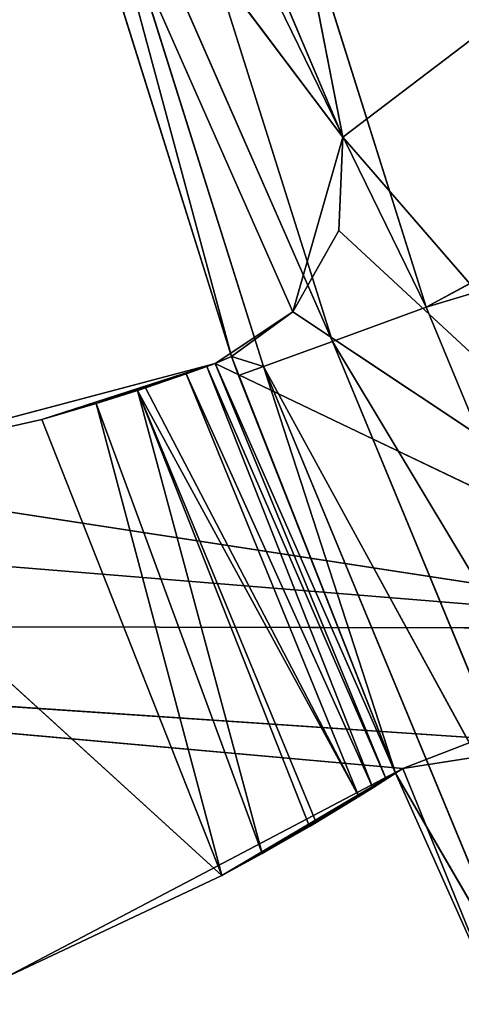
# Model space of a CAD drawing. Extents: x 0 to 110, y -110 to 0.
# Tile 33 of 256: x 17.26 to 19.47, y -71.48 to -66.56. Entities that reach past the tile are written whole.
import ezdxf

# ---------------------------------------------------------------- set-up
doc = ezdxf.new("R2010")
doc.units = 0
doc.header["$LTSCALE"] = 25.4
doc.layers.get('0').update_dxf_attribs({"color": 13, "linetype": 'CONTINUOUS'})

# ---------------------------------------------------------------- blocks, each defined once
blk = doc.blocks.new('REFLECTOR-LED-GU10-ES111-D')
at = {"color": 18}
for p, q in [((21.0034, 56, 69.6025), (11.0987, 56, 69.5813)), ((11.0987, 56, 69.5813), (19.5671, 56, 70.1523)), ((19.1745, 56, 70.303), (11.0987, 56, 69.5813)), ((19.1745, 56, 70.303), (11.0987, 56, 69.5813)), ((11.0987, 56, 69.5813), (19.5671, 56, 70.1523)), ((21.0034, 56, 69.6025), (11.0987, 56, 69.5813)), ((13.8624, 56, 69.021), (21.0034, 56, 69.6025)), ((13.8624, 56, 69.021), (21.0034, 56, 69.6025)), ((18.2356, 56, 68.2778), (16.0829, 56, 68.849)), ((16.0829, 56, 68.849), (21.0034, 56, 69.6025)), ((16.0829, 56, 68.849), (21.0034, 56, 69.6025)), ((16.0829, 56, 68.849), (17.3681, 54, 68.5587)), ((16.0829, 56, 68.849), (17.3681, 54, 68.5587)), ((18.2356, 56, 68.2778), (16.0829, 56, 68.849)), ((17.1854, 56, 71.3489), (19.1745, 56, 70.303)), ((19.1745, 56, 70.303), (17.1854, 54, 71.3489)), ((17.1854, 56, 71.3489), (19.1745, 56, 70.303)), ((19.1745, 56, 70.303), (17.1854, 54, 71.3489)), ((18.2356, 56, 68.2778), (17.3681, 54, 68.5587)), ((18.2356, 56, 68.2778), (17.3681, 54, 68.5587)), ((18.2356, 56, 68.2778), (17.6394, 53.9593, 68.4785)), ((18.2356, 56, 68.2778), (17.6394, 53.9593, 68.4785)), ((17.7274, 56, 61.2682), (18.8738, 56, 67.1471)), ((18.8738, 46, 67.1471), (17.7274, 56, 61.2682)), ((18.8738, 46, 67.1471), (17.7274, 56, 61.2682)), ((17.7274, 56, 61.2682), (18.8738, 56, 67.1471)), ((17.8469, 53.866, 68.4125), (18.2356, 56, 68.2778)), ((17.8469, 53.866, 68.4125), (18.2356, 56, 68.2778)), ((17.8867, 53.8404, 68.3993), (18.2356, 56, 68.2778)), ((17.8867, 53.8404, 68.3993), (18.2356, 56, 68.2778)), ((18.0905, 53.6532, 68.3298), (18.2356, 56, 68.2778)), ((18.0905, 53.6532, 68.3298), (18.2356, 56, 68.2778)), ((18.193, 53.5, 68.2933), (18.2356, 56, 68.2778)), ((18.193, 53.5, 68.2933), (18.2356, 56, 68.2778)), ((18.6244, 56, 68.0197), (18.2356, 56, 68.2778)), ((18.2356, 56, 68.2778), (21.0034, 56, 69.6025)), ((18.2356, 56, 68.2778), (21.0034, 56, 69.6025)), ((18.6244, 56, 68.0197), (18.2356, 56, 68.2778)), ((18.6244, 56, 68.0197), (18.2356, 53.4116, 68.2778)), ((18.2356, 53.4116, 68.2778), (18.2356, 56, 68.2778)), ((18.6244, 56, 68.0197), (18.2356, 53.4116, 68.2778)), ((18.2356, 53.4116, 68.2778), (18.2356, 56, 68.2778)), ((18.2694, 54, 70.8386), (19.1745, 56, 70.303)), ((18.2694, 54, 70.8386), (19.1745, 56, 70.303)), ((18.6244, 56, 68.0197), (18.3175, 53, 68.2436)), ((18.6244, 56, 68.0197), (18.3175, 53, 68.2436)), ((18.4705, 53.9736, 70.7288), (19.1745, 56, 70.303)), ((18.4705, 53.9736, 70.7288), (19.1745, 56, 70.303)), ((21.0034, 56, 69.6025), (18.6244, 56, 68.0197)), ((18.8538, 56, 67.6133), (18.6244, 56, 68.0197)), ((21.0034, 56, 69.6025), (18.6244, 56, 68.0197)), ((18.6244, 56, 68.0197), (18.6244, 46, 68.0197)), ((18.6244, 56, 68.0197), (18.6244, 46, 68.0197)), ((18.6244, 56, 68.0197), (18.8538, 46, 67.6133)), ((18.6244, 56, 68.0197), (18.8538, 46, 67.6133)), ((18.8538, 56, 67.6133), (18.6244, 56, 68.0197)), ((18.7079, 53.866, 70.5926), (19.1745, 56, 70.303)), ((18.7079, 53.866, 70.5926), (19.1745, 56, 70.303)), ((18.7414, 53.8425, 70.5728), (19.1745, 56, 70.303)), ((18.7414, 53.8425, 70.5728), (19.1745, 56, 70.303)), ((18.8738, 56, 67.1471), (18.8538, 56, 67.6133)), ((18.8538, 56, 67.6133), (21.0034, 56, 69.6025)), ((18.8538, 56, 67.6133), (21.0034, 56, 69.6025)), ((18.8538, 56, 67.6133), (18.8538, 46, 67.6133)), ((18.8538, 56, 67.6133), (18.8538, 46, 67.6133)), ((18.8538, 56, 67.6133), (18.8738, 46, 67.1471)), ((18.8538, 56, 67.6133), (18.8738, 46, 67.1471)), ((18.8738, 56, 67.1471), (18.8538, 56, 67.6133)), ((18.8738, 56, 67.1471), (19.8109, 56, 66.4336)), ((18.8738, 56, 67.1471), (19.8109, 56, 66.4336)), ((18.8738, 56, 67.1471), (21.0034, 56, 69.6025)), ((18.8738, 56, 67.1471), (21.0034, 56, 69.6025)), ((18.8738, 56, 67.1471), (18.8738, 46, 67.1471)), ((18.8738, 56, 67.1471), (18.8738, 46, 67.1471)), ((18.9546, 53.6186, 70.4432), (19.1745, 56, 70.303)), ((18.9546, 53.6186, 70.4432), (19.1745, 56, 70.303)), ((19.0235, 53.5001, 70.4001), (19.1745, 56, 70.303)), ((19.0235, 53.5001, 70.4001), (19.1745, 56, 70.303)), ((19.1745, 56, 70.303), (19.0909, 53.3277, 70.3572)), ((19.1745, 56, 70.303), (19.0909, 53.3277, 70.3572)), ((19.1745, 56, 70.303), (19.1379, 53, 70.3268)), ((19.1745, 56, 70.303), (19.1379, 53, 70.3268)), ((19.1745, 56, 70.303), (19.5671, 56, 70.1523)), ((19.1745, 46, 70.303), (19.1745, 56, 70.303)), ((19.5671, 56, 70.1523), (19.1745, 46, 70.303)), ((19.5671, 56, 70.1523), (19.1745, 46, 70.303)), ((19.1745, 56, 70.303), (19.5671, 56, 70.1523)), ((19.1745, 46, 70.303), (19.1745, 56, 70.303)), ((16.0829, 54, 68.849), (17.3681, 54, 68.5587)), ((18.2694, 54, 70.8386), (16.0829, 54, 68.849)), ((18.2694, 54, 70.8386), (16.0829, 54, 68.849)), ((16.0829, 54, 68.849), (17.3681, 54, 68.5587)), ((18.2694, 54, 70.8386), (17.1854, 54, 71.3489)), ((18.2694, 54, 70.8386), (17.1854, 54, 71.3489)), ((17.3681, 54, 68.5587), (18.2694, 54, 70.8386)), ((17.3681, 54, 68.5587), (18.2694, 54, 70.8386)), ((17.3681, 54, 68.5587), (17.6394, 53.9593, 68.4785)), ((17.3681, 54, 68.5587), (17.6394, 53.9593, 68.4785)), ((18.2694, 54, 70.8386), (17.6394, 53.9593, 68.4785)), ((18.2694, 54, 70.8386), (17.6394, 53.9593, 68.4785)), ((18.4705, 53.9736, 70.7288), (17.6394, 53.9593, 68.4785)), ((18.4705, 53.9736, 70.7288), (17.6394, 53.9593, 68.4785)), ((17.6394, 53.9593, 68.4785), (17.8469, 53.866, 68.4125)), ((17.6394, 53.9593, 68.4785), (17.8469, 53.866, 68.4125)), ((17.8469, 53.866, 68.4125), (18.4705, 53.9736, 70.7288)), ((17.8469, 53.866, 68.4125), (18.4705, 53.9736, 70.7288)), ((18.4705, 53.9736, 70.7288), (18.2694, 54, 70.8386)), ((18.4705, 53.9736, 70.7288), (18.2694, 54, 70.8386)), ((18.7079, 53.866, 70.5926), (18.4705, 53.9736, 70.7288)), ((18.7079, 53.866, 70.5926), (18.4705, 53.9736, 70.7288)), ((18.7414, 53.8425, 70.5728), (17.8469, 53.866, 68.4125)), ((17.8469, 53.866, 68.4125), (18.9546, 53.6186, 70.4432)), ((18.7414, 53.8425, 70.5728), (17.8469, 53.866, 68.4125)), ((18.7079, 53.866, 70.5926), (17.8469, 53.866, 68.4125)), ((18.7079, 53.866, 70.5926), (17.8469, 53.866, 68.4125)), ((17.8469, 53.866, 68.4125), (17.8867, 53.8404, 68.3993)), ((17.8469, 53.866, 68.4125), (18.9546, 53.6186, 70.4432)), ((17.8469, 53.866, 68.4125), (17.8867, 53.8404, 68.3993)), ((18.7414, 53.8425, 70.5728), (18.7079, 53.866, 70.5926)), ((18.7414, 53.8425, 70.5728), (18.7079, 53.866, 70.5926)), ((17.8867, 53.8404, 68.3993), (18.9546, 53.6186, 70.4432)), ((17.8867, 53.8404, 68.3993), (18.9546, 53.6186, 70.4432)), ((17.8867, 53.8404, 68.3993), (18.0905, 53.6532, 68.3298)), ((17.8867, 53.8404, 68.3993), (18.0905, 53.6532, 68.3298)), ((18.9546, 53.6186, 70.4432), (18.7414, 53.8425, 70.5728)), ((18.9546, 53.6186, 70.4432), (18.7414, 53.8425, 70.5728)), ((18.0905, 53.6532, 68.3298), (18.9546, 53.6186, 70.4432)), ((18.0905, 53.6532, 68.3298), (18.9546, 53.6186, 70.4432)), ((18.0905, 53.6532, 68.3298), (19.0235, 53.5001, 70.4001)), ((18.0905, 53.6532, 68.3298), (19.0235, 53.5001, 70.4001)), ((18.0905, 53.6532, 68.3298), (18.193, 53.5, 68.2933)), ((18.0905, 53.6532, 68.3298), (18.193, 53.5, 68.2933)), ((19.0235, 53.5001, 70.4001), (18.9546, 53.6186, 70.4432)), ((19.0235, 53.5001, 70.4001), (18.9546, 53.6186, 70.4432)), ((18.193, 53.5, 68.2933), (19.0235, 53.5001, 70.4001)), ((18.193, 53.5, 68.2933), (19.0235, 53.5001, 70.4001)), ((18.193, 53.5, 68.2933), (19.0909, 53.3277, 70.3572)), ((18.193, 53.5, 68.2933), (19.0909, 53.3277, 70.3572)), ((18.193, 53.5, 68.2933), (18.2356, 53.4116, 68.2778)), ((18.193, 53.5, 68.2933), (18.2356, 53.4116, 68.2778)), ((19.0909, 53.3277, 70.3572), (19.0235, 53.5001, 70.4001)), ((19.0909, 53.3277, 70.3572), (19.0235, 53.5001, 70.4001)), ((18.2356, 53.4116, 68.2778), (19.0909, 53.3277, 70.3572)), ((18.2356, 53.4116, 68.2778), (19.0909, 53.3277, 70.3572)), ((18.2356, 53.4116, 68.2778), (19.1379, 53, 70.3268)), ((18.2356, 53.4116, 68.2778), (19.1379, 53, 70.3268)), ((18.2356, 53.4116, 68.2778), (18.3175, 53, 68.2436)), ((18.2356, 53.4116, 68.2778), (18.3175, 53, 68.2436)), ((19.1379, 53, 70.3268), (19.0909, 53.3277, 70.3572)), ((19.1379, 53, 70.3268), (19.0909, 53.3277, 70.3572)), ((19.1379, 53, 70.3268), (18.3175, 53, 68.2436)), ((18.3175, 53, 68.2436), (18.352, 46, 68.3388)), ((18.3175, 53, 68.2436), (18.352, 46, 68.3388)), ((18.3175, 53, 68.2436), (18.3175, 46, 68.2436)), ((19.1379, 53, 70.3268), (18.3175, 53, 68.2436)), ((18.3175, 53, 68.2436), (18.3175, 46, 68.2436)), ((18.3175, 53, 68.2436), (18.6244, 46, 68.0197)), ((18.3175, 53, 68.2436), (18.6244, 46, 68.0197)), ((19.1379, 53, 70.3268), (18.352, 46, 68.3388)), ((19.1379, 53, 70.3268), (18.352, 46, 68.3388)), ((19.1379, 46, 70.3268), (19.1379, 53, 70.3268)), ((19.1745, 46, 70.303), (19.1379, 53, 70.3268)), ((19.1379, 46, 70.3268), (19.1379, 53, 70.3268)), ((19.1745, 46, 70.303), (19.1379, 53, 70.3268)), ((18.8738, 46, 67.1471), (16.5925, 46, 61.7723)), ((18.8738, 46, 67.1471), (16.5925, 46, 61.7723)), ((18.3175, 46, 68.2436), (17.3289, 46, 65.0939)), ((18.6244, 46, 68.0197), (17.3289, 46, 65.0939)), ((18.3175, 46, 68.2436), (17.3289, 46, 65.0939)), ((18.6244, 46, 68.0197), (17.3289, 46, 65.0939)), ((18.8738, 46, 67.1471), (17.3289, 46, 65.0939)), ((18.8738, 46, 67.1471), (17.3289, 46, 65.0939)), ((18.3175, 46, 68.2436), (17.4583, 45.5, 65.0593)), ((18.3175, 46, 68.2436), (17.4583, 45.5, 65.0593)), ((17.7274, 46, 61.2682), (18.8738, 46, 67.1471)), ((17.7274, 46, 61.2682), (18.8738, 46, 67.1471)), ((18.3175, 46, 68.2436), (18.352, 46, 68.3388)), ((18.3175, 46, 68.2436), (18.352, 46, 68.3388)), ((18.3175, 46, 68.2436), (18.4779, 45.5, 68.293)), ((18.3175, 46, 68.2436), (18.4779, 45.5, 68.293)), ((18.6244, 46, 68.0197), (18.3175, 46, 68.2436)), ((18.6244, 46, 68.0197), (18.3175, 46, 68.2436)), ((18.352, 46, 68.3388), (19.1379, 46, 70.3268)), ((18.352, 46, 68.3388), (19.1379, 46, 70.3268)), ((18.352, 46, 68.3388), (18.4779, 45.5, 68.293)), ((18.352, 46, 68.3388), (18.4779, 45.5, 68.293)), ((19.1379, 46, 70.3268), (18.4779, 45.5, 68.293)), ((19.1379, 46, 70.3268), (18.4779, 45.5, 68.293)), ((18.8538, 46, 67.6133), (18.6244, 46, 68.0197)), ((18.8538, 46, 67.6133), (18.6244, 46, 68.0197)), ((18.8738, 46, 67.1471), (18.6244, 46, 68.0197)), ((18.8738, 46, 67.1471), (18.6244, 46, 68.0197)), ((18.8738, 46, 67.1471), (18.8538, 46, 67.6133)), ((18.8738, 46, 67.1471), (18.8538, 46, 67.6133)), ((19.654, 46, 71.4821), (19.1379, 46, 70.3268)), ((19.1379, 46, 70.3268), (19.7754, 45.5, 71.4255)), ((19.1379, 46, 70.3268), (19.7754, 45.5, 71.4255)), ((19.1379, 46, 70.3268), (19.1745, 46, 70.303)), ((19.1379, 46, 70.3268), (19.1745, 46, 70.303)), ((19.654, 46, 71.4821), (19.1379, 46, 70.3268)), ((19.1745, 46, 70.303), (19.5671, 46, 70.1523)), ((19.654, 46, 71.4821), (19.1745, 46, 70.303)), ((19.1745, 46, 70.303), (19.5671, 46, 70.1523)), ((19.1745, 46, 70.303), (19.987, 46, 70.1763)), ((19.1745, 46, 70.303), (19.987, 46, 70.1763)), ((19.654, 46, 71.4821), (19.1745, 46, 70.303)), ((17.4583, 45.5, 65.0593), (18.4779, 45.5, 68.293)), ((18.8218, 45.134, 68.1678), (17.4583, 45.5, 65.0593)), ((18.8218, 45.134, 68.1678), (17.4583, 45.5, 65.0593)), ((17.4583, 45.5, 65.0593), (18.4779, 45.5, 68.293)), ((18.4779, 45.5, 68.293), (19.7754, 45.5, 71.4255)), ((18.8218, 45.134, 68.1678), (18.4779, 45.5, 68.293)), ((18.8218, 45.134, 68.1678), (18.4779, 45.5, 68.293)), ((20.1072, 45.134, 71.2708), (18.4779, 45.5, 68.293)), ((20.1072, 45.134, 71.2708), (18.4779, 45.5, 68.293)), ((18.4779, 45.5, 68.293), (19.7754, 45.5, 71.4255)), ((17.8119, 45.134, 64.9645), (18.8218, 45.134, 68.1678)), ((19.2917, 45, 67.9968), (17.8119, 45.134, 64.9645)), ((19.2917, 45, 67.9968), (17.8119, 45.134, 64.9645)), ((17.8119, 45.134, 64.9645), (18.8218, 45.134, 68.1678)), ((18.8218, 45.134, 68.1678), (20.1072, 45.134, 71.2708)), ((19.2917, 45, 67.9968), (18.8218, 45.134, 68.1678)), ((19.2917, 45, 67.9968), (18.8218, 45.134, 68.1678)), ((20.5603, 45, 71.0595), (18.8218, 45.134, 68.1678)), ((20.5603, 45, 71.0595), (18.8218, 45.134, 68.1678)), ((18.8218, 45.134, 68.1678), (20.1072, 45.134, 71.2708)), ((19.2917, 45, 67.9968), (18.2948, 45, 64.8351)), ((19.2917, 45, 67.9968), (18.2948, 45, 64.8351)), ((20.5603, 45, 71.0595), (19.2917, 45, 67.9968)), ((19.2917, 45, 67.9968), (31.7756, 45, 64.2535)), ((19.2917, 45, 67.9968), (31.7756, 45, 64.2535)), ((19.2917, 45, 67.9968), (30.9112, 45, 61.6882)), ((19.2917, 45, 67.9968), (30.9112, 45, 61.6882)), ((20.5603, 45, 71.0595), (19.2917, 45, 67.9968))]:
    blk.add_line(p, q, dxfattribs=at)
mesh = blk.add_polyface(dxfattribs=at)
corners = [(19.5671, 56, 70.1523), (21.0034, 56, 69.6025), (11.0987, 56, 69.5813)]
mesh.append_faces([[corners[k] for k in face] for face in [(0, 1, 2)]], dxfattribs={"color": 18})
mesh = blk.add_polyface(dxfattribs=at)
corners = [(17.1854, 56, 71.3489), (19.1745, 56, 70.303), (11.0987, 56, 69.5813)]
mesh.append_faces([[corners[k] for k in face] for face in [(0, 1, 2)]], dxfattribs={"color": 18})
mesh = blk.add_polyface(dxfattribs=at)
corners = [(19.1745, 56, 70.303), (19.5671, 56, 70.1523), (11.0987, 56, 69.5813)]
mesh.append_faces([[corners[k] for k in face] for face in [(0, 1, 2)]], dxfattribs={"color": 18})
mesh = blk.add_polyface(dxfattribs=at)
corners = [(21.0034, 56, 69.6025), (13.8624, 56, 69.021), (11.0987, 56, 69.5813)]
mesh.append_faces([[corners[k] for k in face] for face in [(0, 1, 2)]], dxfattribs={"color": 18})
mesh = blk.add_polyface(dxfattribs=at)
corners = [(21.0034, 56, 69.6025), (16.0829, 56, 68.849), (13.8624, 56, 69.021)]
mesh.append_faces([[corners[k] for k in face] for face in [(0, 1, 2)]], dxfattribs={"color": 18})
mesh = blk.add_polyface(dxfattribs=at)
corners = [(21.0034, 56, 69.6025), (18.2356, 56, 68.2778), (16.0829, 56, 68.849)]
mesh.append_faces([[corners[k] for k in face] for face in [(0, 1, 2)]], dxfattribs={"color": 18})
mesh = blk.add_polyface(dxfattribs=at)
corners = [(17.3681, 54, 68.5587), (16.0829, 54, 68.849), (16.0829, 56, 68.849)]
mesh.append_faces([[corners[k] for k in face] for face in [(0, 1, 2)]], dxfattribs={"color": 18})
mesh = blk.add_polyface(dxfattribs=at)
corners = [(18.2356, 56, 68.2778), (17.3681, 54, 68.5587), (16.0829, 56, 68.849)]
mesh.append_faces([[corners[k] for k in face] for face in [(0, 1, 2)]], dxfattribs={"color": 18})
mesh = blk.add_polyface(dxfattribs=at)
corners = [(19.1745, 56, 70.303), (17.1854, 54, 71.3489), (18.2694, 54, 70.8386)]
mesh.append_faces([[corners[k] for k in face] for face in [(0, 1, 2)]], dxfattribs={"color": 18})
mesh = blk.add_polyface(dxfattribs=at)
corners = [(19.1745, 56, 70.303), (17.1854, 56, 71.3489), (17.1854, 54, 71.3489)]
mesh.append_faces([[corners[k] for k in face] for face in [(0, 1, 2)]], dxfattribs={"color": 18})
mesh = blk.add_polyface(dxfattribs=at)
corners = [(18.2356, 56, 68.2778), (17.6394, 53.9593, 68.4785), (17.3681, 54, 68.5587)]
mesh.append_faces([[corners[k] for k in face] for face in [(0, 1, 2)]], dxfattribs={"color": 18})
mesh = blk.add_polyface(dxfattribs=at)
corners = [(18.2356, 56, 68.2778), (17.8469, 53.866, 68.4125), (17.6394, 53.9593, 68.4785)]
mesh.append_faces([[corners[k] for k in face] for face in [(0, 1, 2)]], dxfattribs={"color": 18})
mesh = blk.add_polyface(dxfattribs=at)
corners = [(18.8738, 56, 67.1471), (19.8109, 56, 66.4336), (17.7274, 56, 61.2682)]
mesh.append_faces([[corners[k] for k in face] for face in [(0, 1, 2)]], dxfattribs={"color": 18})
mesh = blk.add_polyface(dxfattribs=at)
corners = [(17.7274, 56, 61.2682), (17.7274, 46, 61.2682), (18.8738, 46, 67.1471)]
mesh.append_faces([[corners[k] for k in face] for face in [(0, 1, 2)]], dxfattribs={"color": 18})
mesh = blk.add_polyface(dxfattribs=at)
corners = [(17.7274, 56, 61.2682), (18.8738, 46, 67.1471), (18.8738, 56, 67.1471)]
mesh.append_faces([[corners[k] for k in face] for face in [(0, 1, 2)]], dxfattribs={"color": 18})
mesh = blk.add_polyface(dxfattribs=at)
corners = [(18.2356, 56, 68.2778), (17.8867, 53.8404, 68.3993), (17.8469, 53.866, 68.4125)]
mesh.append_faces([[corners[k] for k in face] for face in [(0, 1, 2)]], dxfattribs={"color": 18})
mesh = blk.add_polyface(dxfattribs=at)
corners = [(18.2356, 56, 68.2778), (18.0905, 53.6532, 68.3298), (17.8867, 53.8404, 68.3993)]
mesh.append_faces([[corners[k] for k in face] for face in [(0, 1, 2)]], dxfattribs={"color": 18})
mesh = blk.add_polyface(dxfattribs=at)
corners = [(18.2356, 56, 68.2778), (18.193, 53.5, 68.2933), (18.0905, 53.6532, 68.3298)]
mesh.append_faces([[corners[k] for k in face] for face in [(0, 1, 2)]], dxfattribs={"color": 18})
mesh = blk.add_polyface(dxfattribs=at)
corners = [(18.2356, 53.4116, 68.2778), (18.193, 53.5, 68.2933), (18.2356, 56, 68.2778)]
mesh.append_faces([[corners[k] for k in face] for face in [(0, 1, 2)]], dxfattribs={"color": 18})
mesh = blk.add_polyface(dxfattribs=at)
corners = [(21.0034, 56, 69.6025), (18.6244, 56, 68.0197), (18.2356, 56, 68.2778)]
mesh.append_faces([[corners[k] for k in face] for face in [(0, 1, 2)]], dxfattribs={"color": 18})
mesh = blk.add_polyface(dxfattribs=at)
corners = [(18.6244, 56, 68.0197), (18.2356, 53.4116, 68.2778), (18.2356, 56, 68.2778)]
mesh.append_faces([[corners[k] for k in face] for face in [(0, 1, 2)]], dxfattribs={"color": 18})
mesh = blk.add_polyface(dxfattribs=at)
corners = [(18.6244, 56, 68.0197), (18.3175, 53, 68.2436), (18.2356, 53.4116, 68.2778)]
mesh.append_faces([[corners[k] for k in face] for face in [(0, 1, 2)]], dxfattribs={"color": 18})
mesh = blk.add_polyface(dxfattribs=at)
corners = [(19.1745, 56, 70.303), (18.2694, 54, 70.8386), (18.4705, 53.9736, 70.7288)]
mesh.append_faces([[corners[k] for k in face] for face in [(0, 1, 2)]], dxfattribs={"color": 18})
mesh = blk.add_polyface(dxfattribs=at)
corners = [(18.6244, 46, 68.0197), (18.3175, 53, 68.2436), (18.6244, 56, 68.0197)]
mesh.append_faces([[corners[k] for k in face] for face in [(0, 1, 2)]], dxfattribs={"color": 18})
mesh = blk.add_polyface(dxfattribs=at)
corners = [(19.1745, 56, 70.303), (18.4705, 53.9736, 70.7288), (18.7079, 53.866, 70.5926)]
mesh.append_faces([[corners[k] for k in face] for face in [(0, 1, 2)]], dxfattribs={"color": 18})
mesh = blk.add_polyface(dxfattribs=at)
corners = [(21.0034, 56, 69.6025), (18.8538, 56, 67.6133), (18.6244, 56, 68.0197)]
mesh.append_faces([[corners[k] for k in face] for face in [(0, 1, 2)]], dxfattribs={"color": 18})
mesh = blk.add_polyface(dxfattribs=at)
corners = [(18.6244, 56, 68.0197), (18.8538, 46, 67.6133), (18.6244, 46, 68.0197)]
mesh.append_faces([[corners[k] for k in face] for face in [(0, 1, 2)]], dxfattribs={"color": 18})
mesh = blk.add_polyface(dxfattribs=at)
corners = [(18.8538, 56, 67.6133), (18.8538, 46, 67.6133), (18.6244, 56, 68.0197)]
mesh.append_faces([[corners[k] for k in face] for face in [(0, 1, 2)]], dxfattribs={"color": 18})
mesh = blk.add_polyface(dxfattribs=at)
corners = [(19.1745, 56, 70.303), (18.7079, 53.866, 70.5926), (18.7414, 53.8425, 70.5728)]
mesh.append_faces([[corners[k] for k in face] for face in [(0, 1, 2)]], dxfattribs={"color": 18})
mesh = blk.add_polyface(dxfattribs=at)
corners = [(19.1745, 56, 70.303), (18.7414, 53.8425, 70.5728), (18.9546, 53.6186, 70.4432)]
mesh.append_faces([[corners[k] for k in face] for face in [(0, 1, 2)]], dxfattribs={"color": 18})
mesh = blk.add_polyface(dxfattribs=at)
corners = [(21.0034, 56, 69.6025), (18.8738, 56, 67.1471), (18.8538, 56, 67.6133)]
mesh.append_faces([[corners[k] for k in face] for face in [(0, 1, 2)]], dxfattribs={"color": 18})
mesh = blk.add_polyface(dxfattribs=at)
corners = [(18.8538, 56, 67.6133), (18.8738, 46, 67.1471), (18.8538, 46, 67.6133)]
mesh.append_faces([[corners[k] for k in face] for face in [(0, 1, 2)]], dxfattribs={"color": 18})
mesh = blk.add_polyface(dxfattribs=at)
corners = [(18.8738, 56, 67.1471), (18.8738, 46, 67.1471), (18.8538, 56, 67.6133)]
mesh.append_faces([[corners[k] for k in face] for face in [(0, 1, 2)]], dxfattribs={"color": 18})
mesh = blk.add_polyface(dxfattribs=at)
corners = [(21.0034, 56, 69.6025), (19.8109, 56, 66.4336), (18.8738, 56, 67.1471)]
mesh.append_faces([[corners[k] for k in face] for face in [(0, 1, 2)]], dxfattribs={"color": 18})
mesh = blk.add_polyface(dxfattribs=at)
corners = [(19.1745, 56, 70.303), (18.9546, 53.6186, 70.4432), (19.0235, 53.5001, 70.4001)]
mesh.append_faces([[corners[k] for k in face] for face in [(0, 1, 2)]], dxfattribs={"color": 18})
mesh = blk.add_polyface(dxfattribs=at)
corners = [(19.1745, 56, 70.303), (19.0235, 53.5001, 70.4001), (19.0909, 53.3277, 70.3572)]
mesh.append_faces([[corners[k] for k in face] for face in [(0, 1, 2)]], dxfattribs={"color": 18})
mesh = blk.add_polyface(dxfattribs=at)
corners = [(19.1745, 56, 70.303), (19.0909, 53.3277, 70.3572), (19.1379, 53, 70.3268)]
mesh.append_faces([[corners[k] for k in face] for face in [(0, 1, 2)]], dxfattribs={"color": 18})
mesh = blk.add_polyface(dxfattribs=at)
corners = [(19.1745, 56, 70.303), (19.1379, 53, 70.3268), (19.1745, 46, 70.303)]
mesh.append_faces([[corners[k] for k in face] for face in [(0, 1, 2)]], dxfattribs={"color": 18})
mesh = blk.add_polyface(dxfattribs=at)
corners = [(19.5671, 56, 70.1523), (19.1745, 46, 70.303), (19.5671, 46, 70.1523)]
mesh.append_faces([[corners[k] for k in face] for face in [(0, 1, 2)]], dxfattribs={"color": 18})
mesh = blk.add_polyface(dxfattribs=at)
corners = [(19.5671, 56, 70.1523), (19.1745, 56, 70.303), (19.1745, 46, 70.303)]
mesh.append_faces([[corners[k] for k in face] for face in [(0, 1, 2)]], dxfattribs={"color": 18})
mesh = blk.add_polyface(dxfattribs=at)
corners = [(18.2694, 54, 70.8386), (16.0829, 54, 68.849), (17.3681, 54, 68.5587)]
mesh.append_faces([[corners[k] for k in face] for face in [(0, 1, 2)]], dxfattribs={"color": 18})
mesh = blk.add_polyface(dxfattribs=at)
corners = [(17.1854, 54, 71.3489), (16.0829, 54, 68.849), (18.2694, 54, 70.8386)]
mesh.append_faces([[corners[k] for k in face] for face in [(0, 1, 2)]], dxfattribs={"color": 18})
mesh = blk.add_polyface(dxfattribs=at)
corners = [(18.2694, 54, 70.8386), (17.3681, 54, 68.5587), (17.6394, 53.9593, 68.4785)]
mesh.append_faces([[corners[k] for k in face] for face in [(0, 1, 2)]], dxfattribs={"color": 18})
mesh = blk.add_polyface(dxfattribs=at)
corners = [(18.2694, 54, 70.8386), (17.6394, 53.9593, 68.4785), (18.4705, 53.9736, 70.7288)]
mesh.append_faces([[corners[k] for k in face] for face in [(0, 1, 2)]], dxfattribs={"color": 18})
mesh = blk.add_polyface(dxfattribs=at)
corners = [(18.4705, 53.9736, 70.7288), (17.6394, 53.9593, 68.4785), (17.8469, 53.866, 68.4125)]
mesh.append_faces([[corners[k] for k in face] for face in [(0, 1, 2)]], dxfattribs={"color": 18})
mesh = blk.add_polyface(dxfattribs=at)
corners = [(18.4705, 53.9736, 70.7288), (17.8469, 53.866, 68.4125), (18.7079, 53.866, 70.5926)]
mesh.append_faces([[corners[k] for k in face] for face in [(0, 1, 2)]], dxfattribs={"color": 18})
mesh = blk.add_polyface(dxfattribs=at)
corners = [(18.7414, 53.8425, 70.5728), (17.8469, 53.866, 68.4125), (18.9546, 53.6186, 70.4432)]
mesh.append_faces([[corners[k] for k in face] for face in [(0, 1, 2)]], dxfattribs={"color": 18})
mesh = blk.add_polyface(dxfattribs=at)
corners = [(18.7079, 53.866, 70.5926), (17.8469, 53.866, 68.4125), (18.7414, 53.8425, 70.5728)]
mesh.append_faces([[corners[k] for k in face] for face in [(0, 1, 2)]], dxfattribs={"color": 18})
mesh = blk.add_polyface(dxfattribs=at)
corners = [(18.9546, 53.6186, 70.4432), (17.8469, 53.866, 68.4125), (17.8867, 53.8404, 68.3993)]
mesh.append_faces([[corners[k] for k in face] for face in [(0, 1, 2)]], dxfattribs={"color": 18})
mesh = blk.add_polyface(dxfattribs=at)
corners = [(18.9546, 53.6186, 70.4432), (17.8867, 53.8404, 68.3993), (18.0905, 53.6532, 68.3298)]
mesh.append_faces([[corners[k] for k in face] for face in [(0, 1, 2)]], dxfattribs={"color": 18})
mesh = blk.add_polyface(dxfattribs=at)
corners = [(18.0905, 53.6532, 68.3298), (19.0235, 53.5001, 70.4001), (18.9546, 53.6186, 70.4432)]
mesh.append_faces([[corners[k] for k in face] for face in [(0, 1, 2)]], dxfattribs={"color": 18})
mesh = blk.add_polyface(dxfattribs=at)
corners = [(18.0905, 53.6532, 68.3298), (18.193, 53.5, 68.2933), (19.0235, 53.5001, 70.4001)]
mesh.append_faces([[corners[k] for k in face] for face in [(0, 1, 2)]], dxfattribs={"color": 18})
mesh = blk.add_polyface(dxfattribs=at)
corners = [(19.0235, 53.5001, 70.4001), (18.193, 53.5, 68.2933), (19.0909, 53.3277, 70.3572)]
mesh.append_faces([[corners[k] for k in face] for face in [(0, 1, 2)]], dxfattribs={"color": 18})
mesh = blk.add_polyface(dxfattribs=at)
corners = [(18.193, 53.5, 68.2933), (18.2356, 53.4116, 68.2778), (19.0909, 53.3277, 70.3572)]
mesh.append_faces([[corners[k] for k in face] for face in [(0, 1, 2)]], dxfattribs={"color": 18})
mesh = blk.add_polyface(dxfattribs=at)
corners = [(18.2356, 53.4116, 68.2778), (19.1379, 53, 70.3268), (19.0909, 53.3277, 70.3572)]
mesh.append_faces([[corners[k] for k in face] for face in [(0, 1, 2)]], dxfattribs={"color": 18})
mesh = blk.add_polyface(dxfattribs=at)
corners = [(18.2356, 53.4116, 68.2778), (18.3175, 53, 68.2436), (19.1379, 53, 70.3268)]
mesh.append_faces([[corners[k] for k in face] for face in [(0, 1, 2)]], dxfattribs={"color": 18})
mesh = blk.add_polyface(dxfattribs=at)
corners = [(18.3175, 53, 68.2436), (18.352, 46, 68.3388), (19.1379, 53, 70.3268)]
mesh.append_faces([[corners[k] for k in face] for face in [(0, 1, 2)]], dxfattribs={"color": 18})
mesh = blk.add_polyface(dxfattribs=at)
corners = [(18.3175, 53, 68.2436), (18.3175, 46, 68.2436), (18.352, 46, 68.3388)]
mesh.append_faces([[corners[k] for k in face] for face in [(0, 1, 2)]], dxfattribs={"color": 18})
mesh = blk.add_polyface(dxfattribs=at)
corners = [(18.6244, 46, 68.0197), (18.3175, 46, 68.2436), (18.3175, 53, 68.2436)]
mesh.append_faces([[corners[k] for k in face] for face in [(0, 1, 2)]], dxfattribs={"color": 18})
mesh = blk.add_polyface(dxfattribs=at)
corners = [(19.1379, 53, 70.3268), (18.352, 46, 68.3388), (19.1379, 46, 70.3268)]
mesh.append_faces([[corners[k] for k in face] for face in [(0, 1, 2)]], dxfattribs={"color": 18})
mesh = blk.add_polyface(dxfattribs=at)
corners = [(19.1745, 46, 70.303), (19.1379, 53, 70.3268), (19.1379, 46, 70.3268)]
mesh.append_faces([[corners[k] for k in face] for face in [(0, 1, 2)]], dxfattribs={"color": 18})
at = {"color": 7}
mesh = blk.add_polyface(dxfattribs=at)
corners = [(20.3032, 47.5, 67.8503), (55, 47.5, 55), (19.1811, 47.5, 64.2741)]
mesh.append_faces([[corners[k] for k in face] for face in [(0, 1, 2)]], dxfattribs={"color": 7})
at = {"color": 18}
mesh = blk.add_polyface(dxfattribs=at)
corners = [(18.8738, 46, 67.1471), (16.5925, 46, 61.7723), (17.3289, 46, 65.0939)]
mesh.append_faces([[corners[k] for k in face] for face in [(0, 1, 2)]], dxfattribs={"color": 18})
mesh = blk.add_polyface(dxfattribs=at)
corners = [(18.8738, 46, 67.1471), (17.7274, 46, 61.2682), (16.5925, 46, 61.7723)]
mesh.append_faces([[corners[k] for k in face] for face in [(0, 1, 2)]], dxfattribs={"color": 18})
mesh = blk.add_polyface(dxfattribs=at)
corners = [(17.3289, 46, 65.0939), (17.4583, 45.5, 65.0593), (18.3175, 46, 68.2436)]
mesh.append_faces([[corners[k] for k in face] for face in [(0, 1, 2)]], dxfattribs={"color": 18})
mesh = blk.add_polyface(dxfattribs=at)
corners = [(18.3175, 46, 68.2436), (18.6244, 46, 68.0197), (17.3289, 46, 65.0939)]
mesh.append_faces([[corners[k] for k in face] for face in [(0, 1, 2)]], dxfattribs={"color": 18})
mesh = blk.add_polyface(dxfattribs=at)
corners = [(18.6244, 46, 68.0197), (18.8738, 46, 67.1471), (17.3289, 46, 65.0939)]
mesh.append_faces([[corners[k] for k in face] for face in [(0, 1, 2)]], dxfattribs={"color": 18})
mesh = blk.add_polyface(dxfattribs=at)
corners = [(18.3175, 46, 68.2436), (17.4583, 45.5, 65.0593), (18.4779, 45.5, 68.293)]
mesh.append_faces([[corners[k] for k in face] for face in [(0, 1, 2)]], dxfattribs={"color": 18})
mesh = blk.add_polyface(dxfattribs=at)
corners = [(18.3175, 46, 68.2436), (18.4779, 45.5, 68.293), (18.352, 46, 68.3388)]
mesh.append_faces([[corners[k] for k in face] for face in [(0, 1, 2)]], dxfattribs={"color": 18})
mesh = blk.add_polyface(dxfattribs=at)
corners = [(18.352, 46, 68.3388), (18.4779, 45.5, 68.293), (19.1379, 46, 70.3268)]
mesh.append_faces([[corners[k] for k in face] for face in [(0, 1, 2)]], dxfattribs={"color": 18})
mesh = blk.add_polyface(dxfattribs=at)
corners = [(19.1379, 46, 70.3268), (18.4779, 45.5, 68.293), (19.7754, 45.5, 71.4255)]
mesh.append_faces([[corners[k] for k in face] for face in [(0, 1, 2)]], dxfattribs={"color": 18})
mesh = blk.add_polyface(dxfattribs=at)
corners = [(18.6244, 46, 68.0197), (18.8538, 46, 67.6133), (18.8738, 46, 67.1471)]
mesh.append_faces([[corners[k] for k in face] for face in [(0, 1, 2)]], dxfattribs={"color": 18})
mesh = blk.add_polyface(dxfattribs=at)
corners = [(19.1379, 46, 70.3268), (19.7754, 45.5, 71.4255), (19.654, 46, 71.4821)]
mesh.append_faces([[corners[k] for k in face] for face in [(0, 1, 2)]], dxfattribs={"color": 18})
mesh = blk.add_polyface(dxfattribs=at)
corners = [(19.654, 46, 71.4821), (19.1745, 46, 70.303), (19.1379, 46, 70.3268)]
mesh.append_faces([[corners[k] for k in face] for face in [(0, 1, 2)]], dxfattribs={"color": 18})
mesh = blk.add_polyface(dxfattribs=at)
corners = [(19.1745, 46, 70.303), (19.987, 46, 70.1763), (19.5671, 46, 70.1523)]
mesh.append_faces([[corners[k] for k in face] for face in [(0, 1, 2)]], dxfattribs={"color": 18})
mesh = blk.add_polyface(dxfattribs=at)
corners = [(19.654, 46, 71.4821), (19.987, 46, 70.1763), (19.1745, 46, 70.303)]
mesh.append_faces([[corners[k] for k in face] for face in [(0, 1, 2)]], dxfattribs={"color": 18})
mesh = blk.add_polyface(dxfattribs=at)
corners = [(18.8218, 45.134, 68.1678), (17.4583, 45.5, 65.0593), (17.8119, 45.134, 64.9645)]
mesh.append_faces([[corners[k] for k in face] for face in [(0, 1, 2)]], dxfattribs={"color": 18})
mesh = blk.add_polyface(dxfattribs=at)
corners = [(18.4779, 45.5, 68.293), (17.4583, 45.5, 65.0593), (18.8218, 45.134, 68.1678)]
mesh.append_faces([[corners[k] for k in face] for face in [(0, 1, 2)]], dxfattribs={"color": 18})
mesh = blk.add_polyface(dxfattribs=at)
corners = [(20.1072, 45.134, 71.2708), (18.4779, 45.5, 68.293), (18.8218, 45.134, 68.1678)]
mesh.append_faces([[corners[k] for k in face] for face in [(0, 1, 2)]], dxfattribs={"color": 18})
mesh = blk.add_polyface(dxfattribs=at)
corners = [(19.7754, 45.5, 71.4255), (18.4779, 45.5, 68.293), (20.1072, 45.134, 71.2708)]
mesh.append_faces([[corners[k] for k in face] for face in [(0, 1, 2)]], dxfattribs={"color": 18})
mesh = blk.add_polyface(dxfattribs=at)
corners = [(19.2917, 45, 67.9968), (17.8119, 45.134, 64.9645), (18.2948, 45, 64.8351)]
mesh.append_faces([[corners[k] for k in face] for face in [(0, 1, 2)]], dxfattribs={"color": 18})
mesh = blk.add_polyface(dxfattribs=at)
corners = [(18.8218, 45.134, 68.1678), (17.8119, 45.134, 64.9645), (19.2917, 45, 67.9968)]
mesh.append_faces([[corners[k] for k in face] for face in [(0, 1, 2)]], dxfattribs={"color": 18})
mesh = blk.add_polyface(dxfattribs=at)
corners = [(20.5603, 45, 71.0595), (18.8218, 45.134, 68.1678), (19.2917, 45, 67.9968)]
mesh.append_faces([[corners[k] for k in face] for face in [(0, 1, 2)]], dxfattribs={"color": 18})
mesh = blk.add_polyface(dxfattribs=at)
corners = [(20.1072, 45.134, 71.2708), (18.8218, 45.134, 68.1678), (20.5603, 45, 71.0595)]
mesh.append_faces([[corners[k] for k in face] for face in [(0, 1, 2)]], dxfattribs={"color": 18})
mesh = blk.add_polyface(dxfattribs=at)
corners = [(19.2917, 45, 67.9968), (18.2948, 45, 64.8351), (30.9112, 45, 61.6882)]
mesh.append_faces([[corners[k] for k in face] for face in [(0, 1, 2)]], dxfattribs={"color": 18})
mesh = blk.add_polyface(dxfattribs=at)
corners = [(20.5603, 45, 71.0595), (19.2917, 45, 67.9968), (31.7756, 45, 64.2535)]
mesh.append_faces([[corners[k] for k in face] for face in [(0, 1, 2)]], dxfattribs={"color": 18})
mesh = blk.add_polyface(dxfattribs=at)
corners = [(19.2917, 45, 67.9968), (30.9112, 45, 61.6882), (31.7756, 45, 64.2535)]
mesh.append_faces([[corners[k] for k in face] for face in [(0, 1, 2)]], dxfattribs={"color": 18})

msp = doc.modelspace()

# ---------------------------------------------------------------- block references
at = {"color": 0, "extrusion": (0, -1, -3.82857e-16)}
msp.add_blockref('REFLECTOR-LED-GU10-ES111-D', (0, 0), dxfattribs=at)

doc.saveas('drawing.dxf')
